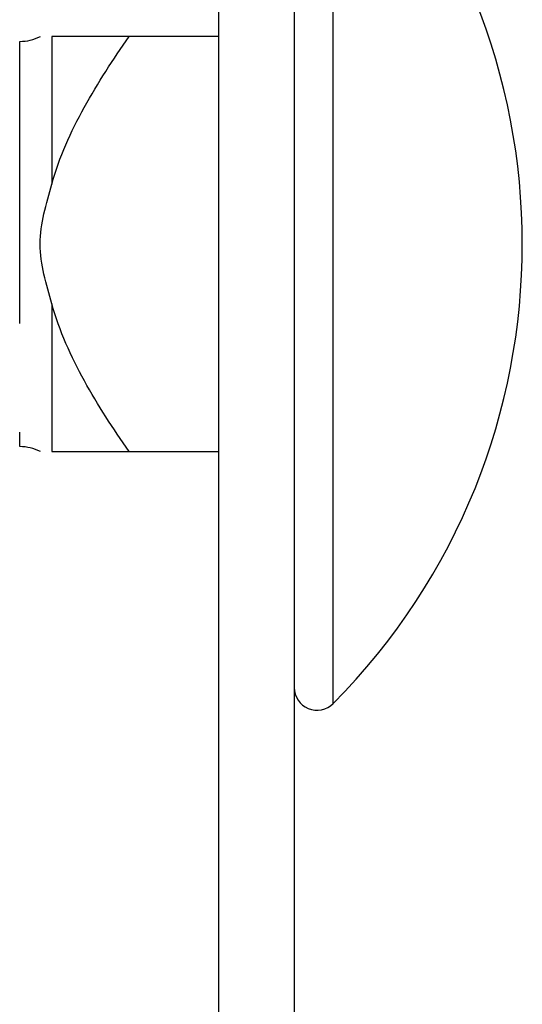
# Model space of a CAD drawing. Header units: inches. Extents: x 0.2 to 10.8, y 0.2 to 8.2.
# Tile 32 of 58: x 4.6012 to 4.6173, y 6.7332 to 6.7649. Entities that reach past the tile are written whole.
import ezdxf

# ---------------------------------------------------------------- set-up
doc = ezdxf.new("R2010")
doc.units = ezdxf.units.IN
doc.header["$MEASUREMENT"] = 0

msp = doc.modelspace()

# ---------------------------------------------------------------- linework, layer by layer
for p, q in [((4.607581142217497, 6.684535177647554), (4.607581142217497, 6.778701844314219)), ((4.609997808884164, 6.778701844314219), (4.609997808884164, 6.684535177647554)), ((4.611251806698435, 6.75766017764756), (4.611251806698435, 6.77242242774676)), ((4.601174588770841, 6.75510378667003), (4.601174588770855, 6.764170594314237)), ((4.602206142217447, 6.764326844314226), (4.602206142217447, 6.759580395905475)), ((4.607581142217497, 6.764326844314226), (4.60469653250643, 6.764326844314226)), ((4.611251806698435, 6.742897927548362), (4.611251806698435, 6.75766017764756)), ((4.602206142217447, 6.755739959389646), (4.602206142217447, 6.750993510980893)), ((4.601174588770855, 6.751149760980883), (4.601174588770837, 6.751611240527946)), ((4.60469653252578, 6.750993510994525), (4.607581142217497, 6.750993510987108))]:
    msp.add_line(p, q)
for centre, radius, start, end in [((4.596368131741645, 6.75766017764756), 0.02096301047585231, 315.2346728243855, 44.765327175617), ((4.60117458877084, 6.765629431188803), 0.001458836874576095, 270.0000000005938, 297.1014299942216), ((4.60117458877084, 6.749690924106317), 0.00145883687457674, 62.89913705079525, 89.999999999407), ((4.610731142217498, 6.743414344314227), 0.0007333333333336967, 180, 315.2346728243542)]:
    msp.add_arc(centre, radius, start, end)
for points, knots in [([(4.602206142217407, 6.759580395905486), (4.602447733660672, 6.76045325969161), (4.602819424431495, 6.761266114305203), (4.603683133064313, 6.762836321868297), (4.604176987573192, 6.763592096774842), (4.604696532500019, 6.764326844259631)], [0, 0, 0, 0, 0.5, 0.5, 1, 1, 1, 1]), ([(4.604696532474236, 6.764326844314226), (4.604176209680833, 6.764326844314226), (4.603685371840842, 6.764326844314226), (4.602823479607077, 6.764326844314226), (4.602449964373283, 6.764326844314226), (4.602206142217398, 6.764326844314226)], [0, 0, 0, 0, 0.5, 0.5, 1, 1, 1, 1]), ([(4.602206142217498, 6.755739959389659), (4.602118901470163, 6.756055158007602), (4.602028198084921, 6.756369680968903), (4.601883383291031, 6.757005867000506), (4.601831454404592, 6.757327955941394), (4.601831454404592, 6.757992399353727), (4.601883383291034, 6.758314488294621), (4.602028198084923, 6.758950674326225), (4.602118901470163, 6.759265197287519), (4.602206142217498, 6.759580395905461)], [0, 0, 0, 0, 0.25, 0.25, 0.5, 0.5, 0.75, 0.75, 1, 1, 1, 1]), ([(4.604696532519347, 6.750993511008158), (4.604176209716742, 6.751729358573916), (4.603685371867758, 6.75248067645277), (4.602823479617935, 6.754046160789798), (4.602449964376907, 6.754859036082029), (4.602206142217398, 6.755739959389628)], [0, 0, 0, 0, 0.5, 0.5, 1, 1, 1, 1]), ([(4.602206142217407, 6.750993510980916), (4.602447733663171, 6.750993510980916), (4.602819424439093, 6.750993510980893), (4.603683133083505, 6.750993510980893), (4.604176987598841, 6.750993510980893), (4.604696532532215, 6.750993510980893)], [0, 0, 0, 0, 0.5, 0.5, 1, 1, 1, 1])]:
    msp.add_open_spline(points, degree=3, knots=knots)

doc.saveas('drawing.dxf')
